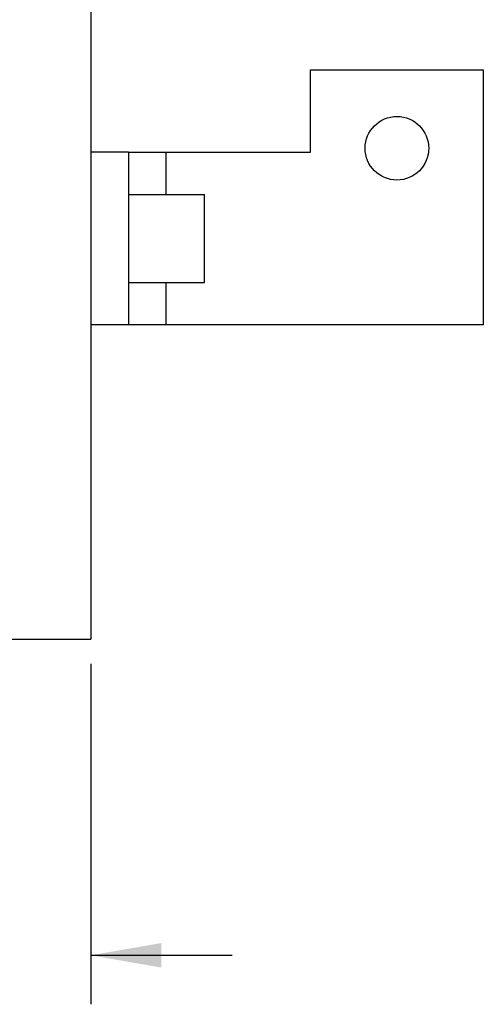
# Model space of a CAD drawing. Header units: inches. Extents: x 0 to 34, y 0 to 22.
# Tile 27 of 41: x 23 to 24.1, y 6 to 8.5. Entities that reach past the tile are written whole.
import ezdxf

# ---------------------------------------------------------------- set-up
doc = ezdxf.new("R2010")
doc.units = ezdxf.units.IN
doc.header["$LTSCALE"] = 1.87
doc.header["$MEASUREMENT"] = 0
doc.layers.get('0').update_dxf_attribs({"linetype": 'CONTINUOUS'})
doc.layers.add('DIMENSIONS', color=7, linetype='CONTINUOUS')
doc.styles.get("Standard").update_dxf_attribs({"font": 'txt', "width": 0.8})
doc.dimstyles.new('DIMSTYLE_2', dxfattribs={"dimtxt": 0.125, "dimasz": 0.18, "dimexe": 0.18, "dimexo": 0.0625, "dimgap": 0.09, "dimtad": 0, "dimtih": 1, "dimtoh": 1, "dimdec": 3, "dimlfac": 0.5, "dimzin": 4, "dimdsep": 46, "dimtxsty": 'STANDARD', "dimblk": '_FILLED', "dimblk1": '_FILLED', "dimblk2": '_FILLED', "dimcen": 0.09, "dimadec": 0, "dimazin": 0, "dimtp": 0.001, "dimtm": 0.001, "dimtfac": 1, "dimtdec": 3, "dimtofl": 0, "dimtmove": 0, "dimatfit": 3, "dimldrblk": '_FILLED', "dimfxl": 1, "dimtolj": 1, "dimtzin": 4, "dimarcsym": 0})

# ---------------------------------------------------------------- blocks, each defined once
blk = doc.blocks.new('_FILLED')
at = {"color": 0, "linetype": 'BYBLOCK'}
blk.add_solid([(0, 0), (-1, 0.174), (-1, -0.174)], dxfattribs=at)
blk = doc.blocks.new('*D2')
at = {"layer": 'DIMENSIONS', "color": 2, "linetype": 'CONTINUOUS'}
for p, q in [((23.1457, 6.8419), (23.1457, 5.9734)), ((21.6166, 6.8096), (21.6166, 5.9734)), ((21.6166, 6.0984), (21.2566, 6.0984)), ((23.1457, 6.0984), (23.5057, 6.0984))]:
    blk.add_line(p, q, dxfattribs=at)
at = {"layer": 'DIMENSIONS', "color": 2, "linetype": 'CONTINUOUS', "xscale": 0.18, "yscale": 0.18, "zscale": 0.18}
blk.add_blockref('_FILLED', (21.6166, 6.0984), dxfattribs=at)
at = {"layer": 'DIMENSIONS', "color": 2, "linetype": 'CONTINUOUS', "xscale": 0.18, "yscale": 0.18, "zscale": 0.18, "rotation": 180}
blk.add_blockref('_FILLED', (23.1457, 6.0984), dxfattribs=at)
at = {"layer": 'DIMENSIONS', "color": 2, "linetype": 'CONTINUOUS', "width": 0.8}
for s, p in [('.765', (21.7686, 6.0359)), ('[', (22.2936, 6.0359)), ('19.42', (22.3936, 6.0359)), (']', (22.8936, 6.0359))]:
    blk.add_text(s, height=0.125, dxfattribs=at).set_placement(p)

msp = doc.modelspace()

# ---------------------------------------------------------------- linework, layer by layer
at = {"color": 7, "linetype": 'CONTINUOUS'}
for p, q in [((23.1457, 17.0324), (23.1457, 6.9044)), ((23.2417, 8.1464), (23.1457, 8.1464)), ((23.2417, 8.0384), (23.4357, 8.0384)), ((23.4357, 7.8144), (23.4357, 8.0384)), ((23.2417, 7.8144), (23.4357, 7.8144)), ((23.2417, 7.7064), (23.1457, 7.7064)), ((22.9357, 6.9044), (23.1457, 6.9044))]:
    msp.add_line(p, q, dxfattribs=at)
at = {"color": 3, "linetype": 'CONTINUOUS'}
for p, q in [((23.7057, 8.3564), (24.1457, 8.3564)), ((23.7057, 8.1464), (23.7057, 8.3564)), ((24.1457, 8.3564), (24.1457, 7.7064)), ((23.2417, 8.1464), (23.7057, 8.1464)), ((23.2417, 8.1464), (23.2417, 7.7064)), ((23.3377, 8.0384), (23.3377, 8.1464)), ((23.3377, 7.7064), (23.3377, 7.8144)), ((24.1457, 7.7064), (23.2417, 7.7064))]:
    msp.add_line(p, q, dxfattribs=at)
msp.add_circle((23.9257, 8.1564), 0.081, dxfattribs=at)

# ---------------------------------------------------------------- dimensions: what is measured, and where the dimension line sits
at = {"layer": 'DIMENSIONS', "color": 2, "linetype": 'CONTINUOUS'}
dim = msp.add_linear_dim(base=(21.6166, 6.0984), p1=(23.1457, 6.8419), p2=(21.6166, 6.8096), angle=180, dimstyle='DIMSTYLE_2', dxfattribs=at)
dim.commit()
dim.dimension.update_dxf_attribs({"geometry": '*D2', "text_midpoint": (22.3811, 6.0984), "dimtype": 160})

doc.saveas('drawing.dxf')
